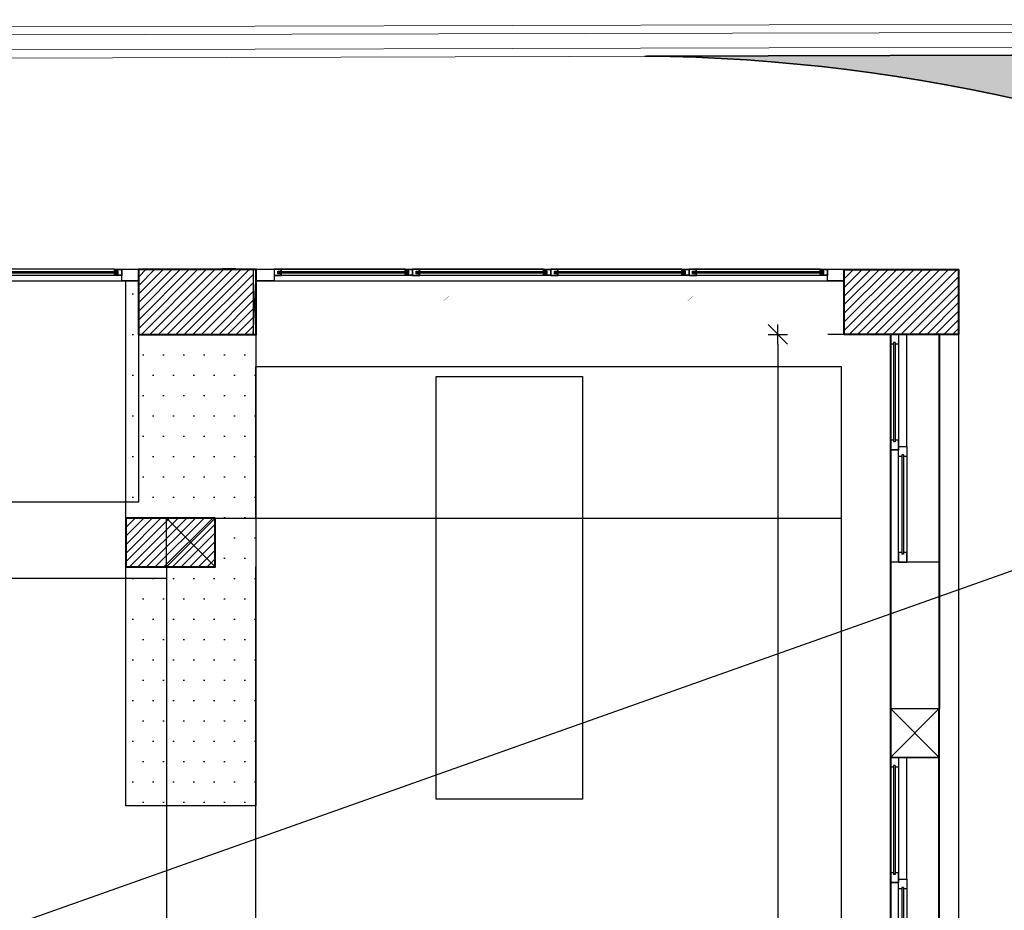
# Model space of a CAD drawing. Header units: metres. Extents: x -710577 to 709766, y -710660 to 709683.
# Tile 42 of 70: x -469.53 to -463.47, y -459.16 to -453.69. Entities that reach past the tile are written whole.
import ezdxf

# ---------------------------------------------------------------- set-up
doc = ezdxf.new("R2010")
doc.units = ezdxf.units.M
doc.header["$LTSCALE"] = 50
doc.header["$MEASUREMENT"] = 0
for name, pattern in [('GR XREF$0$DASHED2', [0.375, 0.25, -0.125]), ('GR XREF$0$HIDDEN', [0.375, 0.25, -0.125]), ('GR-263$0$ground$0$DOT2', [0.125, 0, -0.125])]:
    doc.linetypes.add(name, pattern=pattern)
doc.layers.add('500 LEGEND$0$A-TXT-35', color=3, linetype='Continuous', lineweight=35)
doc.layers.add('GR XREF$0$INT- WALL', color=7, linetype='Continuous', lineweight=40)
for name, color, linetype in [('BS XREF$0$INT- ARCH Dim', 8, 'Continuous'), ('DIM-IN', 5, 'Continuous'), ('GR XREF$0$INT- BEAM', 254, 'GR XREF$0$DASHED2'), ('GR XREF$0$INT- COLUMN', 251, 'Continuous'), ('GR XREF$0$INT- COLUMN HATCH', 8, 'Continuous'), ('GR XREF$0$INT- ELEVATION HATCH', 38, 'Continuous'), ('GR XREF$0$INT- ELEVATION PLAN', 25, 'Continuous'), ('GR XREF$0$INT- FURNITURE', 30, 'Continuous'), ('GR XREF$0$INT- FURNITURE FIXED HIDDEN', 254, 'GR XREF$0$HIDDEN'), ('GR XREF$0$INT- GLASS', 5, 'Continuous'), ('GR XREF$0$INT- WINDOWS', 5, 'Continuous'), ('Samrt Heat', 1, 'Continuous'), ('smart heat', 7, 'Continuous')]:
    doc.layers.add(name, color=color, linetype=linetype)
doc.styles.add('AM3', font='times.ttf')
doc.styles.add('GR-263$0$ground$0$ROMANTICBOLD', font='times.ttf')
doc.dimstyles.new('35', dxfattribs={"dimscale": 0, "dimtxt": 0.09, "dimasz": 0.05, "dimexe": 0, "dimexo": 0, "dimgap": 0, "dimtad": 0, "dimzin": 0, "dimdsep": 46, "dimtxsty": 'AM3', "dimcen": 0, "dimadec": 3, "dimazin": 0, "dimtfac": 1, "dimtofl": 0, "dimtmove": 1, "dimatfit": 3, "dimfxl": 0.18, "dimtfill": 1, "dimtolj": 1, "dimtzin": 0, "dimarcsym": 0})
doc.dimstyles.new('GR-263$0$ground$0$DIM-50$0', dxfattribs={"dimscale": 0, "dimtxt": 0.125, "dimasz": 0.06, "dimexe": 0, "dimexo": 0, "dimgap": 0.05, "dimtad": 1, "dimrnd": 0.5, "dimzin": 0, "dimdsep": 46, "dimtxsty": 'GR-263$0$ground$0$ROMANTICBOLD', "dimblk1": 'GR-263$0$ground$0$DTICK', "dimblk2": 'GR-263$0$ground$0$DTICK', "dimsah": 1, "dimcen": 0.1, "dimclrd": 2, "dimclre": 2, "dimclrt": 3, "dimaunit": 1, "dimadec": 0, "dimazin": 0, "dimtfac": 1e-05, "dimtix": 1, "dimtmove": 2, "dimatfit": 3, "dimldrblk": 'GR-263$0$ground$0$DTICK', "dimfxl": 0, "dimtolj": 1, "dimtzin": 0, "dimarcsym": 0})
pattern_1 = [(45, (275.926745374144, -846.8852115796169), (-0.02651650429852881, 0.02651650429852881), [])]

# ---------------------------------------------------------------- blocks, each defined once
blk = doc.blocks.new('*U1892')
for p, q in [((-10, 99.9999999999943), (-700.642580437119, 99.9999999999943)), ((40.0000000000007, 79.9999999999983), (650.6425804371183, 79.9999999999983)), ((40.0000000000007, 79.9999999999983), (40.0000000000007, 69.99999999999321)), ((40.0000000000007, 69.99999999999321), (650.6425804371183, 69.99999999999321)), ((650.6425804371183, 79.9999999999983), (650.6425804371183, 69.99999999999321)), ((-650.6425804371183, 30.00000000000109), (-40.0000000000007, 30.0000000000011)), ((-650.6425804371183, 30.00000000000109), (-650.6425804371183, 19.99999999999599)), ((-650.6425804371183, 19.99999999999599), (-40.0000000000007, 19.999999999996)), ((-40.0000000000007, 30.0000000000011), (-40.0000000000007, 19.999999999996))]:
    blk.add_line(p, q)
for points in [[(-700.642580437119, 299.9999999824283), (700.642580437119, 299.9999999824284), (700.642580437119, 0), (-700.642580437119, -6.044540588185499e-15)], [(-10, 49.9999999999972), (-10, 99.9999999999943), (700.642580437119, 99.9999999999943), (700.642580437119, 49.9999999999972)], [(-700.642580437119, -6.044540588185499e-15), (-700.642580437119, 49.9999999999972), (10, 49.9999999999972), (10, 0)]]:
    blk.add_lwpolyline(points, close=True)
for points in [[(50.0000000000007, 69.99999999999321), (50.0000000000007, 49.9999999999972), (-10, 49.9999999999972), (-10, 99.9999999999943), (50.0000000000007, 99.9999999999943), (50.0000000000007, 79.9999999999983)], [(640.6425804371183, 69.99999999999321), (640.6425804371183, 49.9999999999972), (700.642580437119, 49.9999999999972), (700.642580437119, 99.9999999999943), (640.6425804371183, 99.9999999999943), (640.6425804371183, 79.9999999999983)], [(-640.6425804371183, 19.999999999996), (-640.6425804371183, -6.044540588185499e-15), (-700.642580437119, -6.044540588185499e-15), (-700.642580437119, 49.9999999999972), (-640.6425804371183, 49.9999999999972), (-640.6425804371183, 30.00000000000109)], [(-50.0000000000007, 19.99999999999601), (-50.0000000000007, 0), (10, 0), (10, 49.9999999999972), (-50.0000000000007, 49.9999999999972), (-50.0000000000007, 30.0000000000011)]]:
    blk.add_lwpolyline(points)
blk = doc.blocks.new('*U1891')
for p, q in [((-10, 99.9999999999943), (-759.357148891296, 99.9999999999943)), ((40.0000000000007, 79.9999999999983), (709.3571488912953, 79.9999999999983)), ((40.0000000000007, 79.9999999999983), (40.0000000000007, 69.99999999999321)), ((40.0000000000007, 69.99999999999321), (709.3571488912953, 69.99999999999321)), ((709.3571488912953, 79.9999999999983), (709.3571488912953, 69.99999999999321)), ((-709.3571488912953, 30.0000000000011), (-40.0000000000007, 30.0000000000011)), ((-709.3571488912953, 30.0000000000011), (-709.3571488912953, 19.999999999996)), ((-709.3571488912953, 19.999999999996), (-40.0000000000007, 19.999999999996)), ((-40.0000000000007, 30.0000000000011), (-40.0000000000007, 19.999999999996))]:
    blk.add_line(p, q)
for points in [[(-759.357148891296, 299.9999999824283), (759.357148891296, 299.9999999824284), (759.357148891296, 0), (-759.357148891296, 1.1459202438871e-15)], [(-10, 49.9999999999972), (-10, 99.9999999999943), (759.357148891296, 99.9999999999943), (759.357148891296, 49.9999999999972)], [(-759.357148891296, 1.1459202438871e-15), (-759.357148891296, 49.99999999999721), (10, 49.9999999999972), (10, 0)]]:
    blk.add_lwpolyline(points, close=True)
for points in [[(50.0000000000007, 69.99999999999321), (50.0000000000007, 49.9999999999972), (-10, 49.9999999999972), (-10, 99.9999999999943), (50.0000000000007, 99.9999999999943), (50.0000000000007, 79.9999999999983)], [(699.3571488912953, 69.99999999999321), (699.3571488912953, 49.9999999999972), (759.357148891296, 49.9999999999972), (759.357148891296, 99.9999999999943), (699.3571488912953, 99.9999999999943), (699.3571488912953, 79.9999999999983)], [(-699.3571488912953, 19.99999999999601), (-699.3571488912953, 1.1459202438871e-15), (-759.357148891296, 1.1459202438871e-15), (-759.357148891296, 49.99999999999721), (-699.3571488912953, 49.99999999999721), (-699.3571488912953, 30.0000000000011)], [(-50.0000000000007, 19.99999999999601), (-50.0000000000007, 0), (10, 0), (10, 49.9999999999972), (-50.0000000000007, 49.9999999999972), (-50.0000000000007, 30.0000000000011)]]:
    blk.add_lwpolyline(points)
blk = doc.blocks.new('*U1886')
blk.add_lwpolyline([(2.499999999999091, -0.5), (87.50000000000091, -0.5000000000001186), (87.50000000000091, 0.4999999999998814), (2.499999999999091, 0.5)], close=True)
at = {"layer": 'GR XREF$0$INT- ELEVATION PLAN'}
for points in [[(4.5, 1.899999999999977), (0, 1.899999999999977), (0, -1.900000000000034), (4.5, -1.900000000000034), (4.5, -0.7000000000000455), (2.299999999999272, -0.7000000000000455), (2.299999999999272, 0.6999999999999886), (4.5, 0.6999999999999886)], [(4.399999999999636, 1.799999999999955), (0.1000000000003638, 1.799999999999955), (0.1000000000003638, -1.80000000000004), (4.399999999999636, -1.80000000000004), (4.399999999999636, -0.8000000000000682), (2.199999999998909, -0.8000000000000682), (2.199999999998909, 0.8000000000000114), (4.399999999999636, 0.8000000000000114)], [(85.5, 1.899999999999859), (90, 1.899999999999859), (90, -1.900000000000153), (85.5, -1.900000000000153), (85.5, -0.700000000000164), (87.70000000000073, -0.700000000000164), (87.70000000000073, 0.6999999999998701), (85.5, 0.6999999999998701)], [(85.60000000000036, 1.799999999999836), (89.89999999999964, 1.799999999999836), (89.89999999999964, -1.800000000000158), (85.60000000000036, -1.800000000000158), (85.60000000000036, -0.8000000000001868), (87.80000000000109, -0.8000000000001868), (87.80000000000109, 0.7999999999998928), (85.60000000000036, 0.7999999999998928)]]:
    blk.add_lwpolyline(points, close=True, dxfattribs=at)
for points in [[(4.5, 1.899999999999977), (85.5, 1.899999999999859)], [(4.5, -1.900000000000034), (85.5, -1.900000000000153)]]:
    blk.add_lwpolyline(points, dxfattribs=at)
blk = doc.blocks.new('*U1889')
blk.add_lwpolyline([(2.499999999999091, -0.5), (82.50000000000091, -0.5000000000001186), (82.50000000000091, 0.4999999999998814), (2.499999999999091, 0.5)], close=True)
at = {"layer": 'GR XREF$0$INT- ELEVATION PLAN'}
for points in [[(4.5, 1.899999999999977), (0, 1.899999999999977), (0, -1.900000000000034), (4.5, -1.900000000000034), (4.5, -0.7000000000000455), (2.299999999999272, -0.7000000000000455), (2.299999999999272, 0.6999999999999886), (4.5, 0.6999999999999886)], [(4.399999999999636, 1.799999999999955), (0.1000000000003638, 1.799999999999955), (0.1000000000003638, -1.80000000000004), (4.399999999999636, -1.80000000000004), (4.399999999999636, -0.8000000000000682), (2.199999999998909, -0.8000000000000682), (2.199999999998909, 0.8000000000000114), (4.399999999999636, 0.8000000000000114)], [(80.5, 1.899999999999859), (85, 1.899999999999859), (85, -1.900000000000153), (80.5, -1.900000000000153), (80.5, -0.700000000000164), (82.70000000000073, -0.700000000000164), (82.70000000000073, 0.6999999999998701), (80.5, 0.6999999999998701)], [(80.60000000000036, 1.799999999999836), (84.89999999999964, 1.799999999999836), (84.89999999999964, -1.800000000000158), (80.60000000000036, -1.800000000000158), (80.60000000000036, -0.8000000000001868), (82.80000000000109, -0.8000000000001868), (82.80000000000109, 0.7999999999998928), (80.60000000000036, 0.7999999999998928)]]:
    blk.add_lwpolyline(points, close=True, dxfattribs=at)
for points in [[(4.5, 1.899999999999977), (80.5, 1.899999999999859)], [(4.5, -1.900000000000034), (80.5, -1.900000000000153)]]:
    blk.add_lwpolyline(points, dxfattribs=at)
blk = doc.blocks.new('GR-263$0$ground$0$DTICK')
at = {"color": 3}
blk.add_line((-1, -1), (1, 1), dxfattribs=at)
for p, q in [((-1.00000000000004, 0), (1, 0)), ((0, 1), (0, -1))]:
    blk.add_line(p, q)
blk = doc.blocks.new('*D1898')
at = {"layer": 'BS XREF$0$INT- ARCH Dim', "color": 2, "linetype": 'GR-263$0$ground$0$DOT2', "lineweight": -2, "transparency": 16777216}
for p, q in [((-464.4580137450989, -455.6221320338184), (-464.8657560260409, -455.6221320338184)), ((-465.4241040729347, -471.5823429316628), (-464.8657560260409, -471.5823429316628))]:
    blk.add_line(p, q, dxfattribs=at)
at = {"layer": 'BS XREF$0$INT- ARCH Dim', "color": 2, "lineweight": -2, "transparency": 16777216}
blk.add_line((-464.8657560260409, -455.6821320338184), (-464.8657560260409, -471.5223429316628), dxfattribs=at)
at = {"layer": 'BS XREF$0$INT- ARCH Dim', "color": 2, "lineweight": -2, "transparency": 16777216, "xscale": 0.06, "yscale": 0.06, "zscale": 0.06}
for p, rotation in [((-464.8657560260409, -455.6221320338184), 90), ((-464.8657560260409, -471.5823429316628), 270)]:
    blk.add_blockref('GR-263$0$ground$0$DTICK', p, dxfattribs=dict(at, rotation=rotation))
at = {"layer": 'BS XREF$0$INT- ARCH Dim', "color": 3, "transparency": 16777216, "insert": (-464.9795177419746, -463.6022374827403), "char_height": 0.125, "attachment_point": 5, "rotation": 90, "style": 'GR-263$0$ground$0$ROMANTICBOLD'}
blk.add_mtext('\\A1;16.00', dxfattribs=at)

msp = doc.modelspace()

# ---------------------------------------------------------------- hatches: boundary and pattern name
at = {"layer": '500 LEGEND$0$A-TXT-35'}
h = msp.add_hatch(color=1, dxfattribs=at)
h.dxf.hatch_style = 1
edge = h.paths.add_edge_path()
edge.add_line((-457.163443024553, -454.1382918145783), (-457.2680910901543, -454.1382918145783))
edge.add_line((-457.2680910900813, -454.1382918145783), (-457.3242246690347, -454.0075043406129))
edge.add_line((-457.3242246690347, -454.0075043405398), (-457.4485209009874, -453.957862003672))
edge.add_line((-457.4485209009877, -453.9578620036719), (-457.4485209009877, -453.8892968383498))
edge.add_line((-457.4485209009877, -453.8892968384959), (-465.6740479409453, -453.9124420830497))
edge.add_arc((-465.7832696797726, -464.7873742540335), 10.87548063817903, 37.5715314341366, 89.4245725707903, ccw=False)
edge.add_line((-457.163443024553, -458.1560344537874), (-457.163443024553, -454.1382918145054))
at = {"layer": 'GR XREF$0$INT- COLUMN HATCH'}
h = msp.add_hatch(dxfattribs=at)
h.set_pattern_fill('ANSI31', color=256, scale=0.3000000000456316, style=0)
h.set_pattern_definition(pattern_1)
h.paths.add_polyline_path([(-468.7941724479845, -455.2221320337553), (-468.0902946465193, -455.2221320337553), (-468.0902292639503, -455.6252945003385), (-468.7941724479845, -455.6225609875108)])
h = msp.add_hatch(dxfattribs=at)
h.set_pattern_fill('ANSI31', color=256, scale=0.3000000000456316, style=0)
h.set_pattern_definition(pattern_1)
h.paths.add_polyline_path([(-463.7541724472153, -455.2225609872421), (-464.4580137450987, -455.2225609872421), (-464.4580137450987, -455.6221320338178), (-463.7541724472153, -455.6221320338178)])
h = msp.add_hatch(dxfattribs=at)
h.set_pattern_fill('ANSI31', color=256, scale=0.3000000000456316, style=0)
h.set_pattern_definition([(45, (276.1766723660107, -720.9241200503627), (-0.02651650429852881, 0.02651650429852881), [])])
h.paths.add_polyline_path([(-468.8740994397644, -456.7521320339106), (-468.324099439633, -456.7521320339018), (-468.324099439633, -457.0523500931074), (-468.8740994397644, -457.0523500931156)])
at = {"layer": 'GR XREF$0$INT- ELEVATION HATCH'}
h = msp.add_hatch(dxfattribs=at)
h.set_pattern_fill('DOTS', color=256, scale=2.000000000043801)
h.set_pattern_definition([(0, (-434.0793327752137, -483.8739506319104), (0.0625000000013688, 0.1250000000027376), [0, -0.1250000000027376])])
h.paths.add_polyline_path([(-468.8741724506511, -457.0523500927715), (-468.3240994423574, -457.0523500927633), (-468.3240994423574, -456.7521320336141), (-468.8741724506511, -456.752132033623), (-468.8741724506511, -455.2921320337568), (-468.7941724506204, -455.2921320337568), (-468.7941724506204, -455.6252945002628), (-468.0741724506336, -455.6252945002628), (-468.0743419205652, -458.522468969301), (-468.8743419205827, -458.521794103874)])

# ---------------------------------------------------------------- linework, layer by layer
at = {"layer": '500 LEGEND$0$A-TXT-35', "color": 1}
msp.add_lwpolyline([(-457.163443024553, -458.1560344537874), (-457.163443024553, -454.1382918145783), (-457.2680910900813, -454.1382918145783), (-457.3242246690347, -454.0075043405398), (-457.4485209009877, -453.9578620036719), (-457.4485209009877, -453.8892968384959), (-465.6740479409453, -453.9124420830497)], dxfattribs=at)
msp.add_arc((-465.7885787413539, -464.793822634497), 10.8836206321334, 37.58139551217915, 89.44575001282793, dxfattribs=at)
at = {"layer": 'DIM-IN', "color": 1}
msp.add_lwpolyline([(-464.4580137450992, -455.2921320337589), (-464.4580137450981, -455.6221320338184), (-464.1742332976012, -455.6221320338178), (-464.1741724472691, -475.2023429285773), (-468.324171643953, -475.1023429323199), (-468.324171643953, -473.2783157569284), (-472.8491724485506, -473.2737609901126), (-472.8491724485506, -471.0537609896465), (-470.3091724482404, -471.0537609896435), (-470.324172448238, -466.122560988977), (-472.8491724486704, -466.1225609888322), (-472.8491724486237, -455.4721320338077), (-472.5991724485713, -455.472132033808), (-472.5991724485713, -455.2921320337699), (-468.7941724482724, -455.2921320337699), (-468.7941724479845, -455.6252945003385), (-468.0912830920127, -455.6252904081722), (-468.0741724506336, -455.2921320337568), (-464.4580137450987, -455.2921320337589)], dxfattribs=at)
at = {"layer": 'GR XREF$0$INT- BEAM'}
for p, q in [((-463.7541724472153, -455.2225609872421), (-468.7941724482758, -455.2225609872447)), ((-468.7941724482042, -456.6525409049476), (-468.7941724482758, -455.2225609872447)), ((-463.7541724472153, -460.0425609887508), (-463.7541724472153, -455.2225609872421)), ((-464.4739071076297, -455.8225817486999), (-468.0744012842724, -455.8229219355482)), ((-468.0744012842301, -456.7525609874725), (-468.074401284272, -455.8229219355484)), ((-464.4739071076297, -459.7425609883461), (-464.4739071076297, -455.8225817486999)), ((-472.8491724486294, -456.6519675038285), (-468.7941724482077, -456.6525367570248)), ((-468.6241724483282, -457.052779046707), (-468.3240994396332, -456.7521320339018)), ((-468.3240994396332, -457.0523500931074), (-468.6240994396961, -456.7523500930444)), ((-468.3240994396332, -456.7521320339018), (-464.4739071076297, -456.7521320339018)), ((-468.6241724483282, -457.052779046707), (-468.6241724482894, -459.5225609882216)), ((-468.0741724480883, -460.1225609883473), (-468.0741724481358, -457.0527790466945)), ((-472.8491724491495, -457.1220100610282), (-468.6241724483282, -457.1225609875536))]:
    msp.add_line(p, q, dxfattribs=at)
msp.add_lwpolyline([(-468.6240994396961, -457.0523500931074), (-468.6240994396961, -456.7523500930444), (-468.3240994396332, -456.7523500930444), (-468.3240994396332, -457.0523500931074)], dxfattribs=at)
at = {"layer": 'GR XREF$0$INT- COLUMN'}
for p, q in [((-464.174172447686, -458.2234177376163), (-463.8741724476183, -457.9234177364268)), ((-464.174172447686, -457.9234177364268), (-463.8741724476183, -458.2234177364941))]:
    msp.add_line(p, q, dxfattribs=at)
for points in [[(-468.7941724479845, -455.2221320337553), (-468.0902946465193, -455.2221320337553), (-468.0902292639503, -455.6252945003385), (-468.7941724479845, -455.6225609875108)], [(-463.7541724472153, -455.2225609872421), (-464.4580137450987, -455.2225609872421), (-464.4580137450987, -455.6221320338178), (-463.7541724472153, -455.6221320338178)], [(-468.3240994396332, -457.0523500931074), (-468.8740994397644, -457.0523500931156), (-468.8740994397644, -456.7521320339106), (-468.3240994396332, -456.7521320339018)], [(-463.8741724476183, -458.2234177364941), (-464.174172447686, -458.2234177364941), (-464.174172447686, -457.9234177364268), (-463.8741724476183, -457.9234177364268)]]:
    msp.add_lwpolyline(points, close=True, dxfattribs=at)
at = {"layer": 'GR XREF$0$INT- ELEVATION PLAN', "elevation": -1.927846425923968e-10}
for points in [[(-468.0741724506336, -455.2921320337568), (-468.0733308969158, -458.5224698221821), (-468.8733308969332, -458.5217949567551), (-468.8733308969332, -455.2921320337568)], [(-468.0741724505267, -455.2921320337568), (-468.0733308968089, -458.5224698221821), (-468.8733308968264, -458.5217949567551), (-468.8733308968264, -455.2921320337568)]]:
    msp.add_lwpolyline(points, dxfattribs=at)
at = {"layer": 'GR XREF$0$INT- FURNITURE'}
for points in [[(-466.0663242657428, -458.4806375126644), (-466.9663242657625, -458.4806375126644), (-466.9663242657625, -455.8806375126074), (-466.0663242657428, -455.8806375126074)], [(-466.066324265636, -458.4806375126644), (-466.9663242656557, -458.4806375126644), (-466.9663242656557, -455.8806375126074), (-466.066324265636, -455.8806375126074)]]:
    msp.add_lwpolyline(points, close=True, dxfattribs=at)
at = {"layer": 'GR XREF$0$INT- FURNITURE FIXED HIDDEN'}
for points in [[(-466.0663242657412, -458.4806375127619), (-466.9663242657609, -458.4806375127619), (-466.9663242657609, -455.8806375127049), (-466.0663242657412, -455.8806375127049)], [(-466.0663242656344, -458.4806375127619), (-466.9663242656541, -458.4806375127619), (-466.9663242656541, -455.8806375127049), (-466.0663242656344, -455.8806375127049)]]:
    msp.add_lwpolyline(points, close=True, dxfattribs=at)
at = {"layer": 'GR XREF$0$INT- WALL'}
for p, q in [((-468.1991724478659, -455.2221320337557), (-468.2791724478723, -455.2221320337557)), ((-463.754172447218, -455.6221320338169), (-463.7541724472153, -455.2225609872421)), ((-464.1742332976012, -455.6221320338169), (-464.1742332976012, -457.0234171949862)), ((-464.1742332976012, -455.6221320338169), (-464.1742332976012, -457.9234177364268)), ((-463.8742332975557, -455.6221320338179), (-463.874162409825, -457.9234177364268)), ((-463.874162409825, -459.7421320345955), (-463.874162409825, -457.9234177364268))]:
    msp.add_line(p, q, dxfattribs=at)
for points in [[(-468.074138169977, -455.6252903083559), (-468.7941724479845, -455.6252945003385), (-468.7941724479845, -455.2221320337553), (-468.074138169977, -455.2221278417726)], [(-468.3240994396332, -456.7521320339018), (-468.8740994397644, -456.7521320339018), (-468.8740994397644, -457.0523500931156), (-468.3240994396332, -457.0523500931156)]]:
    msp.add_lwpolyline(points, close=True, dxfattribs=at)
for points in [[(-463.7541724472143, -455.6221320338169), (-464.4580137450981, -455.6221320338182), (-464.4580137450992, -455.2225609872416), (-463.7541724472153, -455.2225609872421)], [(-464.1742332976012, -457.9234184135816), (-464.174111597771, -459.7421320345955), (-464.4741724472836, -459.7421320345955), (-464.4741724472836, -460.0421320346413), (-464.174111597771, -460.0421320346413), (-464.1741724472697, -462.8177171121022), (-463.8741724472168, -462.8177171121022), (-463.8741724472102, -460.0425609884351)]]:
    msp.add_lwpolyline(points, dxfattribs=at)
at = {"layer": 'GR XREF$0$INT- WINDOWS'}
for points in [[(-468.7941724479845, -455.2921320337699), (-468.8976724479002, -455.2921320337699), (-468.8976724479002, -455.2221320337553), (-468.7941724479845, -455.2221320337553)], [(-467.9615137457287, -455.2931320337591), (-468.0741268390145, -455.2920010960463), (-468.0741268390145, -455.2220010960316), (-467.9615137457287, -455.2231320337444)], [(-464.4580137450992, -455.2921320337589), (-464.5615137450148, -455.2921320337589), (-464.5615137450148, -455.2221320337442), (-464.4580137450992, -455.2221320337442)]]:
    msp.add_lwpolyline(points, close=True, dxfattribs=at)
at = {"layer": 'GR XREF$0$INT- WINDOWS', "const_width": 0.001500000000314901}
for points in [[(-467.186965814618, -455.3861322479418), (-466.886965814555, -455.3861322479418), (-466.9199911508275, -455.4166990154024)], [(-465.6869658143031, -455.3861322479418), (-465.3869658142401, -455.3861322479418), (-465.4199911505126, -455.4166990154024)]]:
    msp.add_lwpolyline(points, dxfattribs=at)
at = {"layer": 'Samrt Heat', "color": 240, "lineweight": 0, "true_color": 0xed1f24}
for p, q in [((-451.7387775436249, -453.6872121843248), (-487.6686860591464, -453.7738428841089)), ((-451.7387775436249, -453.7377333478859), (-487.6686860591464, -453.8243640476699))]:
    msp.add_line(p, q, dxfattribs=at)
at = {"layer": 'smart heat', "color": 240, "lineweight": 0, "true_color": 0xed1f24}
for p, q in [((-457.6000843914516, -453.8387756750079), (-487.8202495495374, -453.9254063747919)), ((-457.6000843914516, -453.8892968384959), (-487.8202495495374, -453.9759275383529))]:
    msp.add_line(p, q, dxfattribs=at)

# ---------------------------------------------------------------- block references
at = {"layer": 'GR XREF$0$INT- GLASS', "xscale": -0.01000000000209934, "yscale": 0.01000000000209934, "zscale": 0.01000000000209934}
for name, p in [('*U1886', (-468.8976724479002, -455.2411320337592)), ('*U1889', (-467.1115137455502, -455.2411320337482)), ('*U1889', (-466.2615137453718, -455.2411320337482)), ('*U1889', (-465.4115137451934, -455.2411320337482)), ('*U1889', (-464.5615137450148, -455.2411320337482))]:
    msp.add_blockref(name, p, dxfattribs=at)
at = {"layer": 'GR XREF$0$INT- WINDOWS', "xscale": 0.001000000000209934, "yscale": 0.001000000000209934, "zscale": 0.001000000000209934, "rotation": 270}
for name, p in [('*U1892', (-464.1742332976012, -456.322774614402)), ('*U1891', (-464.174172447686, -458.9827829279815))]:
    msp.add_blockref(name, p, dxfattribs=at)

# ---------------------------------------------------------------- dimensions: what is measured, and where the dimension line sits
at = {"layer": 'BS XREF$0$INT- ARCH Dim', "color": 2}
dim = msp.add_linear_dim(base=(-464.8657560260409, -471.5823429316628), p1=(-464.4580137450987, -455.6221320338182), p2=(-465.4241040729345, -471.5823429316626), angle=90, dimstyle='GR-263$0$ground$0$DIM-50$0', override={"dimscale": 1}, dxfattribs=at)
dim.commit()
dim.dimension.update_dxf_attribs({"geometry": '*D1898', "text_midpoint": (-464.9795177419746, -463.6022374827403)})

# ---------------------------------------------------------------- leaders
at = {"layer": 'Samrt Heat', "color": 0}
msp.add_leader([(-472.7861033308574, -460.3973813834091), (-461.2361543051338, -456.2984829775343)], dimstyle='35', override={"dimscale": 1}, dxfattribs=at)

doc.saveas('drawing.dxf')
